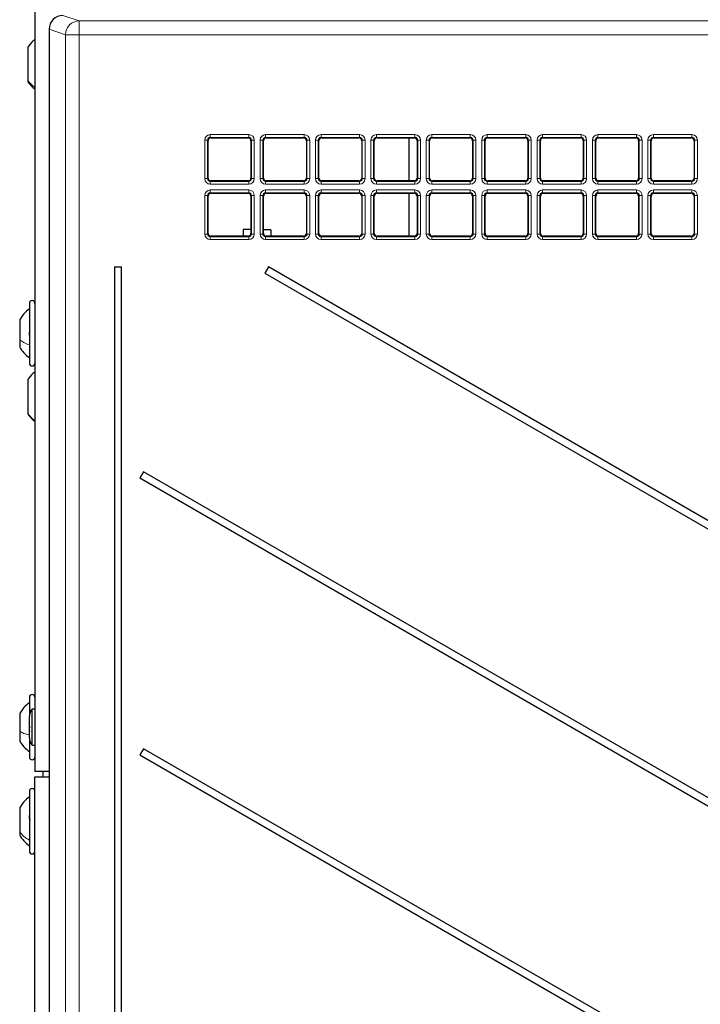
# Paper-space layout 'Blatt3' of a CAD drawing. Header units: millimetres. Extents: x 5 to 418, y 2 to 292.
# Tile 38 of 83: x 81 to 101, y 179 to 209. Entities that reach past the tile are written whole.
import ezdxf

# ---------------------------------------------------------------- set-up
doc = ezdxf.new("R2010")
doc.units = ezdxf.units.MM

psp = doc.layouts.new('Blatt3')

# ---------------------------------------------------------------- linework, layer by layer
at = {"color": 7, "linetype": 'Continuous', "lineweight": 25}
for p, q in [((81.1881, 234.7185), (81.1881, 186.3851)), ((81.6153, 208.7153), (81.6153, 122.8883)), ((81.6153, 208.7153), (81.6153, 208.7153)), ((80.9714, 208.1734), (80.9714, 207.184)), ((80.9714, 207.184), (80.9714, 207.1469)), ((86.3991, 204.2402), (86.3991, 205.3634)), ((86.4823, 205.4466), (87.6055, 205.4466)), ((87.6887, 205.3634), (87.6887, 204.2402)), ((88.0657, 204.2402), (88.0657, 205.3634)), ((88.149, 205.4466), (89.2722, 205.4466)), ((89.3554, 205.3634), (89.3554, 204.2402)), ((89.7324, 204.2402), (89.7324, 205.3634)), ((89.8156, 205.4466), (90.9389, 205.4466)), ((91.0221, 205.3634), (91.0221, 204.2402)), ((91.3991, 204.2402), (91.3991, 205.3634)), ((91.4823, 205.4466), (92.6055, 205.4466)), ((92.4381, 205.4466), (92.4381, 204.157)), ((92.6887, 205.3634), (92.6887, 204.2402)), ((93.0657, 204.2402), (93.0657, 205.3634)), ((93.149, 205.4466), (94.2722, 205.4466)), ((94.3554, 205.3634), (94.3554, 204.2402)), ((94.7324, 204.2402), (94.7324, 205.3634)), ((94.8156, 205.4466), (95.9389, 205.4466)), ((96.0221, 205.3634), (96.0221, 204.2402)), ((96.3991, 204.2402), (96.3991, 205.3634)), ((96.4823, 205.4466), (97.6055, 205.4466)), ((97.6887, 205.3634), (97.6887, 204.2402)), ((98.0657, 204.2402), (98.0657, 205.3634)), ((98.149, 205.4466), (99.2722, 205.4466)), ((99.3554, 205.3634), (99.3554, 204.2402)), ((99.7324, 204.2402), (99.7324, 205.3634)), ((99.8156, 205.4466), (100.9389, 205.4466)), ((101.0221, 205.3634), (101.0221, 204.2402)), ((87.6055, 204.157), (86.4823, 204.157)), ((89.2722, 204.157), (88.149, 204.157)), ((90.9389, 204.157), (89.8156, 204.157)), ((92.6055, 204.157), (91.4823, 204.157)), ((94.2722, 204.157), (93.149, 204.157)), ((95.9389, 204.157), (94.8156, 204.157)), ((97.6055, 204.157), (96.4823, 204.157)), ((99.2722, 204.157), (98.149, 204.157)), ((100.9389, 204.157), (99.8156, 204.157)), ((86.3991, 202.5735), (86.3991, 203.6968)), ((86.4823, 203.78), (87.6055, 203.78)), ((87.6887, 203.6968), (87.6887, 202.5735)), ((88.0657, 202.5735), (88.0657, 203.6968)), ((88.149, 203.78), (89.2722, 203.78)), ((89.3554, 203.6968), (89.3554, 202.5735)), ((89.7324, 202.5735), (89.7324, 203.6968)), ((89.8156, 203.78), (90.9389, 203.78)), ((91.0221, 203.6968), (91.0221, 202.5735)), ((91.3991, 202.5735), (91.3991, 203.6968)), ((91.4823, 203.78), (92.6055, 203.78)), ((92.4381, 203.78), (92.4381, 202.4903)), ((92.6887, 203.6968), (92.6887, 202.5735)), ((93.0657, 202.5735), (93.0657, 203.6968)), ((93.149, 203.78), (94.2722, 203.78)), ((94.3554, 203.6968), (94.3554, 202.5735)), ((94.7324, 202.5735), (94.7324, 203.6968)), ((94.8156, 203.78), (95.9389, 203.78)), ((96.0221, 203.6968), (96.0221, 202.5735)), ((96.3991, 202.5735), (96.3991, 203.6968)), ((96.4823, 203.78), (97.6055, 203.78)), ((97.6887, 203.6968), (97.6887, 202.5735)), ((98.0657, 202.5735), (98.0657, 203.6968)), ((98.149, 203.78), (99.2722, 203.78)), ((99.3554, 203.6968), (99.3554, 202.5735)), ((99.7324, 202.5735), (99.7324, 203.6968)), ((99.8156, 203.78), (100.9389, 203.78)), ((101.0221, 203.6968), (101.0221, 202.5735)), ((87.4528, 202.6898), (87.4506, 202.4903)), ((87.6887, 202.6871), (87.4528, 202.6898)), ((88.2861, 202.6803), (88.0657, 202.6828)), ((88.2861, 202.6803), (88.2839, 202.4903)), ((87.6055, 202.4903), (86.4823, 202.4903)), ((89.2722, 202.4903), (88.149, 202.4903)), ((90.9389, 202.4903), (89.8156, 202.4903)), ((92.6055, 202.4903), (91.4823, 202.4903)), ((94.2722, 202.4903), (93.149, 202.4903)), ((95.9389, 202.4903), (94.8156, 202.4903)), ((97.6055, 202.4903), (96.4823, 202.4903)), ((99.2722, 202.4903), (98.149, 202.4903)), ((100.9389, 202.4903), (99.8156, 202.4903)), ((83.5778, 201.5685), (83.5778, 138.9018)), ((83.5778, 201.5685), (83.7983, 201.5685)), ((83.7983, 138.9018), (83.7983, 201.5685)), ((88.2123, 201.5685), (88.104, 201.3808)), ((120.6612, 182.8341), (88.2123, 201.5685)), ((88.104, 201.3808), (120.5528, 182.6465)), ((81.0214, 200.4685), (81.0214, 199.1393)), ((80.7297, 199.981), (80.7297, 199.3718)), ((80.7297, 199.3718), (80.7297, 199.156)), ((81.0214, 199.1393), (81.0214, 198.6685)), ((80.9714, 198.1734), (80.9714, 197.1634)), ((80.9714, 197.1634), (80.9714, 197.1468)), ((84.4566, 195.4037), (84.3483, 195.2161)), ((115.2253, 177.6394), (84.4566, 195.4037)), ((84.3483, 195.2161), (115.117, 177.4518)), ((81.0214, 188.6185), (81.0214, 188.0425)), ((80.7297, 188.131), (80.7297, 187.5877)), ((81.1881, 188.2626), (81.1047, 188.2626)), ((81.1047, 187.7556), (81.1047, 188.2626)), ((81.0214, 187.7406), (81.0214, 188.0422)), ((80.7297, 187.5877), (80.7297, 187.306)), ((81.0214, 187.3948), (81.0214, 187.7406)), ((81.1047, 187.1743), (81.1047, 187.7556)), ((81.0214, 187.3948), (81.0214, 186.8185)), ((81.1047, 187.1743), (81.1881, 187.1743)), ((84.4566, 187.0704), (84.3483, 186.8828)), ((106.8612, 174.1351), (84.4566, 187.0704)), ((84.3483, 186.8828), (106.7528, 173.9475)), ((81.6153, 186.3851), (81.1881, 186.3851)), ((81.4381, 186.2185), (81.4381, 186.3851)), ((81.1881, 186.2185), (81.6153, 186.2185)), ((81.1881, 138.7185), (81.1881, 186.2185)), ((81.0214, 185.7851), (81.0214, 184.1869)), ((80.7297, 185.2976), (80.7297, 184.5651)), ((80.7297, 184.5651), (80.7297, 184.4726)), ((81.0214, 184.1869), (81.0214, 183.9851))]:
    psp.add_line(p, q, dxfattribs=at)
at = {"color": 7, "linetype": 'Continuous', "lineweight": 18}
for p, q in [((82.0321, 209.1316), (82.5242, 208.9677)), ((82.5242, 208.5511), (82.5242, 208.9677)), ((82.5242, 208.9677), (122.8244, 208.9677)), ((82.1081, 208.5511), (81.6153, 208.7153)), ((81.6153, 208.7153), (81.6153, 122.8883)), ((82.5242, 208.5511), (82.1081, 208.5511)), ((82.1081, 137.988), (82.1081, 208.5511)), ((122.8244, 208.5511), (82.5242, 208.5511)), ((82.5242, 208.5511), (82.5242, 137.988)), ((86.2982, 204.2225), (86.2982, 205.3811)), ((86.2982, 205.3811), (86.3814, 205.3811)), ((86.3814, 205.3811), (86.3814, 204.2225)), ((86.3991, 205.3634), (86.3814, 205.3811)), ((86.4646, 205.5476), (87.6232, 205.5476)), ((86.4646, 205.5476), (86.4646, 205.4643)), ((87.6232, 205.4643), (86.4646, 205.4643)), ((86.4646, 205.4643), (86.4823, 205.4466)), ((87.6055, 205.4466), (87.6232, 205.4643)), ((87.6232, 205.5476), (87.6232, 205.4643)), ((87.7064, 205.3811), (87.6887, 205.3634)), ((87.7064, 204.2225), (87.7064, 205.3811)), ((87.7064, 205.3811), (87.7897, 205.3811)), ((87.7897, 205.3811), (87.7897, 204.2225)), ((87.9648, 204.2225), (87.9648, 205.3811)), ((87.9648, 205.3811), (88.048, 205.3811)), ((88.048, 205.3811), (88.048, 204.2225)), ((88.0657, 205.3634), (88.048, 205.3811)), ((88.1313, 205.5476), (89.2899, 205.5476)), ((88.1313, 205.5476), (88.1313, 205.4643)), ((89.2899, 205.4643), (88.1313, 205.4643)), ((88.1313, 205.4643), (88.149, 205.4466)), ((89.2722, 205.4466), (89.2899, 205.4643)), ((89.2899, 205.5476), (89.2899, 205.4643)), ((89.3731, 205.3811), (89.3554, 205.3634)), ((89.3731, 205.3811), (89.4563, 205.3811)), ((89.3731, 204.2225), (89.3731, 205.3811)), ((89.4563, 205.3811), (89.4563, 204.2225)), ((89.6315, 204.2225), (89.6315, 205.3811)), ((89.6315, 205.3811), (89.7147, 205.3811)), ((89.7147, 205.3811), (89.7147, 204.2225)), ((89.7324, 205.3634), (89.7147, 205.3811)), ((89.7979, 205.5476), (90.9565, 205.5476)), ((89.7979, 205.5476), (89.7979, 205.4643)), ((90.9565, 205.4643), (89.7979, 205.4643)), ((89.7979, 205.4643), (89.8156, 205.4466)), ((90.9389, 205.4466), (90.9565, 205.4643)), ((90.9565, 205.5476), (90.9565, 205.4643)), ((91.0398, 205.3811), (91.0221, 205.3634)), ((91.0398, 205.3811), (91.123, 205.3811)), ((91.0398, 204.2225), (91.0398, 205.3811)), ((91.123, 205.3811), (91.123, 204.2225)), ((91.2982, 204.2225), (91.2982, 205.3811)), ((91.2982, 205.3811), (91.3814, 205.3811)), ((91.3814, 205.3811), (91.3814, 204.2225)), ((91.3991, 205.3634), (91.3814, 205.3811)), ((91.4646, 205.5476), (92.6232, 205.5476)), ((91.4646, 205.5476), (91.4646, 205.4643)), ((92.6232, 205.4643), (91.4646, 205.4643)), ((91.4646, 205.4643), (91.4823, 205.4466)), ((92.6055, 205.4466), (92.6232, 205.4643)), ((92.6232, 205.5476), (92.6232, 205.4643)), ((92.7064, 205.3811), (92.6887, 205.3634)), ((92.7064, 205.3811), (92.7897, 205.3811)), ((92.7064, 204.2225), (92.7064, 205.3811)), ((92.7897, 205.3811), (92.7897, 204.2225)), ((92.9648, 204.2225), (92.9648, 205.3811)), ((92.9648, 205.3811), (93.048, 205.3811)), ((93.048, 205.3811), (93.048, 204.2225)), ((93.0657, 205.3634), (93.048, 205.3811)), ((93.1313, 205.5476), (94.2899, 205.5476)), ((93.1313, 205.5476), (93.1313, 205.4643)), ((94.2899, 205.4643), (93.1313, 205.4643)), ((93.1313, 205.4643), (93.149, 205.4466)), ((94.2722, 205.4466), (94.2899, 205.4643)), ((94.2899, 205.5476), (94.2899, 205.4643)), ((94.3731, 205.3811), (94.3554, 205.3634)), ((94.3731, 204.2225), (94.3731, 205.3811)), ((94.3731, 205.3811), (94.4563, 205.3811)), ((94.4563, 205.3811), (94.4563, 204.2225)), ((94.6315, 204.2225), (94.6315, 205.3811)), ((94.6315, 205.3811), (94.7147, 205.3811)), ((94.7147, 205.3811), (94.7147, 204.2225)), ((94.7324, 205.3634), (94.7147, 205.3811)), ((94.7979, 205.5476), (95.9565, 205.5476)), ((94.7979, 205.5476), (94.7979, 205.4643)), ((95.9565, 205.4643), (94.7979, 205.4643)), ((94.7979, 205.4643), (94.8156, 205.4466)), ((95.9389, 205.4466), (95.9565, 205.4643)), ((95.9565, 205.5476), (95.9565, 205.4643)), ((96.0398, 205.3811), (96.0221, 205.3634)), ((96.0398, 204.2225), (96.0398, 205.3811)), ((96.0398, 205.3811), (96.123, 205.3811)), ((96.123, 205.3811), (96.123, 204.2225)), ((96.2982, 204.2225), (96.2982, 205.3811)), ((96.2982, 205.3811), (96.3814, 205.3811)), ((96.3814, 205.3811), (96.3814, 204.2225)), ((96.3991, 205.3634), (96.3814, 205.3811)), ((96.4646, 205.5476), (97.6232, 205.5476)), ((96.4646, 205.5476), (96.4646, 205.4643)), ((97.6232, 205.4643), (96.4646, 205.4643)), ((96.4646, 205.4643), (96.4823, 205.4466)), ((97.6055, 205.4466), (97.6232, 205.4643)), ((97.6232, 205.5476), (97.6232, 205.4643)), ((97.7064, 205.3811), (97.6887, 205.3634)), ((97.7064, 205.3811), (97.7897, 205.3811)), ((97.7064, 204.2225), (97.7064, 205.3811)), ((97.7897, 205.3811), (97.7897, 204.2225)), ((97.9648, 204.2225), (97.9648, 205.3811)), ((97.9648, 205.3811), (98.048, 205.3811)), ((98.048, 205.3811), (98.048, 204.2225)), ((98.0657, 205.3634), (98.048, 205.3811)), ((98.1313, 205.5476), (99.2899, 205.5476)), ((98.1313, 205.5476), (98.1313, 205.4643)), ((99.2899, 205.4643), (98.1313, 205.4643)), ((98.1313, 205.4643), (98.149, 205.4466)), ((99.2722, 205.4466), (99.2899, 205.4643)), ((99.2899, 205.5476), (99.2899, 205.4643)), ((99.3731, 205.3811), (99.3554, 205.3634)), ((99.3731, 204.2225), (99.3731, 205.3811)), ((99.3731, 205.3811), (99.4563, 205.3811)), ((99.4563, 205.3811), (99.4563, 204.2225)), ((99.6315, 204.2225), (99.6315, 205.3811)), ((99.6315, 205.3811), (99.7147, 205.3811)), ((99.7147, 205.3811), (99.7147, 204.2225)), ((99.7324, 205.3634), (99.7147, 205.3811)), ((99.7979, 205.5476), (100.9565, 205.5476)), ((99.7979, 205.5476), (99.7979, 205.4643)), ((100.9565, 205.4643), (99.7979, 205.4643)), ((99.7979, 205.4643), (99.8156, 205.4466)), ((100.9389, 205.4466), (100.9565, 205.4643)), ((100.9565, 205.5476), (100.9565, 205.4643)), ((101.0398, 205.3811), (101.0221, 205.3634)), ((101.0398, 204.2225), (101.0398, 205.3811)), ((101.0398, 205.3811), (101.123, 205.3811)), ((101.123, 205.3811), (101.123, 204.2225)), ((86.2982, 204.2225), (86.3814, 204.2225)), ((86.3814, 204.2225), (86.3991, 204.2402)), ((86.4823, 204.157), (86.4646, 204.1393)), ((86.4646, 204.1393), (87.6232, 204.1393)), ((86.4646, 204.1393), (86.4646, 204.0561)), ((87.6232, 204.1393), (87.6055, 204.157)), ((87.6232, 204.1393), (87.6232, 204.0561)), ((87.6887, 204.2402), (87.7064, 204.2225)), ((87.7064, 204.2225), (87.7897, 204.2225)), ((87.9648, 204.2225), (88.048, 204.2225)), ((88.048, 204.2225), (88.0657, 204.2402)), ((88.149, 204.157), (88.1313, 204.1393)), ((88.1313, 204.1393), (88.1313, 204.0561)), ((88.1313, 204.1393), (89.2899, 204.1393)), ((89.2899, 204.1393), (89.2722, 204.157)), ((89.2899, 204.1393), (89.2899, 204.0561)), ((89.3554, 204.2402), (89.3731, 204.2225)), ((89.3731, 204.2225), (89.4563, 204.2225)), ((89.6315, 204.2225), (89.7147, 204.2225)), ((89.7147, 204.2225), (89.7324, 204.2402)), ((89.8156, 204.157), (89.7979, 204.1393)), ((89.7979, 204.1393), (90.9565, 204.1393)), ((89.7979, 204.1393), (89.7979, 204.0561)), ((90.9565, 204.1393), (90.9389, 204.157)), ((90.9565, 204.1393), (90.9565, 204.0561)), ((91.0221, 204.2402), (91.0398, 204.2225)), ((91.0398, 204.2225), (91.123, 204.2225)), ((91.2982, 204.2225), (91.3814, 204.2225)), ((91.3814, 204.2225), (91.3991, 204.2402)), ((91.4823, 204.157), (91.4646, 204.1393)), ((91.4646, 204.1393), (91.4646, 204.0561)), ((91.4646, 204.1393), (92.6232, 204.1393)), ((92.6232, 204.1393), (92.6055, 204.157)), ((92.6232, 204.1393), (92.6232, 204.0561)), ((92.6887, 204.2402), (92.7064, 204.2225)), ((92.7064, 204.2225), (92.7897, 204.2225)), ((92.9648, 204.2225), (93.048, 204.2225)), ((93.048, 204.2225), (93.0657, 204.2402)), ((93.149, 204.157), (93.1313, 204.1393)), ((93.1313, 204.1393), (94.2899, 204.1393)), ((93.1313, 204.1393), (93.1313, 204.0561)), ((94.2899, 204.1393), (94.2722, 204.157)), ((94.2899, 204.1393), (94.2899, 204.0561)), ((94.3554, 204.2402), (94.3731, 204.2225)), ((94.3731, 204.2225), (94.4563, 204.2225)), ((94.6315, 204.2225), (94.7147, 204.2225)), ((94.7147, 204.2225), (94.7324, 204.2402)), ((94.8156, 204.157), (94.7979, 204.1393)), ((94.7979, 204.1393), (94.7979, 204.0561)), ((94.7979, 204.1393), (95.9565, 204.1393)), ((95.9565, 204.1393), (95.9389, 204.157)), ((95.9565, 204.1393), (95.9565, 204.0561)), ((96.0221, 204.2402), (96.0398, 204.2225)), ((96.0398, 204.2225), (96.123, 204.2225)), ((96.2982, 204.2225), (96.3814, 204.2225)), ((96.3814, 204.2225), (96.3991, 204.2402)), ((96.4823, 204.157), (96.4646, 204.1393)), ((96.4646, 204.1393), (97.6232, 204.1393)), ((96.4646, 204.1393), (96.4646, 204.0561)), ((97.6232, 204.1393), (97.6055, 204.157)), ((97.6232, 204.1393), (97.6232, 204.0561)), ((97.6887, 204.2402), (97.7064, 204.2225)), ((97.7064, 204.2225), (97.7897, 204.2225)), ((97.9648, 204.2225), (98.048, 204.2225)), ((98.048, 204.2225), (98.0657, 204.2402)), ((98.149, 204.157), (98.1313, 204.1393)), ((98.1313, 204.1393), (98.1313, 204.0561)), ((98.1313, 204.1393), (99.2899, 204.1393)), ((99.2899, 204.1393), (99.2722, 204.157)), ((99.2899, 204.1393), (99.2899, 204.0561)), ((99.3554, 204.2402), (99.3731, 204.2225)), ((99.3731, 204.2225), (99.4563, 204.2225)), ((99.6315, 204.2225), (99.7147, 204.2225)), ((99.7147, 204.2225), (99.7324, 204.2402)), ((99.8156, 204.157), (99.7979, 204.1393)), ((99.7979, 204.1393), (99.7979, 204.0561)), ((99.7979, 204.1393), (100.9565, 204.1393)), ((100.9565, 204.1393), (100.9389, 204.157)), ((100.9565, 204.1393), (100.9565, 204.0561)), ((101.0221, 204.2402), (101.0398, 204.2225)), ((101.0398, 204.2225), (101.123, 204.2225)), ((87.6232, 204.0561), (86.4646, 204.0561)), ((86.4646, 203.8809), (87.6232, 203.8809)), ((86.4646, 203.7977), (86.4646, 203.8809)), ((87.6232, 203.7977), (87.6232, 203.8809)), ((89.2899, 204.0561), (88.1313, 204.0561)), ((88.1313, 203.8809), (89.2899, 203.8809)), ((88.1313, 203.8809), (88.1313, 203.7977)), ((89.2899, 203.8809), (89.2899, 203.7977)), ((90.9565, 204.0561), (89.7979, 204.0561)), ((89.7979, 203.8809), (90.9565, 203.8809)), ((89.7979, 203.8809), (89.7979, 203.7977)), ((90.9565, 203.8809), (90.9565, 203.7977)), ((92.6232, 204.0561), (91.4646, 204.0561)), ((91.4646, 203.8809), (92.6232, 203.8809)), ((91.4646, 203.8809), (91.4646, 203.7977)), ((92.6232, 203.8809), (92.6232, 203.7977)), ((94.2899, 204.0561), (93.1313, 204.0561)), ((93.1313, 203.8809), (94.2899, 203.8809)), ((93.1313, 203.8809), (93.1313, 203.7977)), ((94.2899, 203.8809), (94.2899, 203.7977)), ((95.9565, 204.0561), (94.7979, 204.0561)), ((94.7979, 203.8809), (95.9565, 203.8809)), ((94.7979, 203.8809), (94.7979, 203.7977)), ((95.9565, 203.8809), (95.9565, 203.7977)), ((97.6232, 204.0561), (96.4646, 204.0561)), ((96.4646, 203.8809), (97.6232, 203.8809)), ((96.4646, 203.8809), (96.4646, 203.7977)), ((97.6232, 203.8809), (97.6232, 203.7977)), ((99.2899, 204.0561), (98.1313, 204.0561)), ((98.1313, 203.8809), (99.2899, 203.8809)), ((98.1313, 203.8809), (98.1313, 203.7977)), ((99.2899, 203.8809), (99.2899, 203.7977)), ((100.9565, 204.0561), (99.7979, 204.0561)), ((99.7979, 203.8809), (100.9565, 203.8809)), ((99.7979, 203.8809), (99.7979, 203.7977)), ((100.9565, 203.8809), (100.9565, 203.7977)), ((86.2982, 202.5558), (86.2982, 203.7144)), ((86.2982, 203.7144), (86.3814, 203.7144)), ((86.3814, 203.7144), (86.3814, 202.5558)), ((86.3991, 203.6968), (86.3814, 203.7144)), ((87.6232, 203.7977), (86.4646, 203.7977)), ((86.4646, 203.7977), (86.4823, 203.78)), ((87.6055, 203.78), (87.6232, 203.7977)), ((87.7064, 203.7144), (87.6887, 203.6968)), ((87.7064, 203.7144), (87.7897, 203.7144)), ((87.7064, 202.5558), (87.7064, 203.7144)), ((87.7897, 203.7144), (87.7897, 202.5558)), ((87.9648, 202.5558), (87.9648, 203.7144)), ((87.9648, 203.7144), (88.048, 203.7144)), ((88.048, 203.7144), (88.048, 202.5558)), ((88.0657, 203.6968), (88.048, 203.7144)), ((89.2899, 203.7977), (88.1313, 203.7977)), ((88.1313, 203.7977), (88.149, 203.78)), ((89.2722, 203.78), (89.2899, 203.7977)), ((89.3731, 203.7144), (89.3554, 203.6968)), ((89.3731, 203.7144), (89.4563, 203.7144)), ((89.3731, 202.5558), (89.3731, 203.7144)), ((89.4563, 203.7144), (89.4563, 202.5558)), ((89.6315, 202.5558), (89.6315, 203.7144)), ((89.6315, 203.7144), (89.7147, 203.7144)), ((89.7147, 203.7144), (89.7147, 202.5558)), ((89.7324, 203.6968), (89.7147, 203.7144)), ((90.9565, 203.7977), (89.7979, 203.7977)), ((89.7979, 203.7977), (89.8156, 203.78)), ((90.9389, 203.78), (90.9565, 203.7977)), ((91.0398, 203.7144), (91.0221, 203.6968)), ((91.0398, 202.5558), (91.0398, 203.7144)), ((91.0398, 203.7144), (91.123, 203.7144)), ((91.123, 203.7144), (91.123, 202.5558)), ((91.2982, 202.5558), (91.2982, 203.7144)), ((91.2982, 203.7144), (91.3814, 203.7144)), ((91.3814, 203.7144), (91.3814, 202.5558)), ((91.3991, 203.6968), (91.3814, 203.7144)), ((92.6232, 203.7977), (91.4646, 203.7977)), ((91.4646, 203.7977), (91.4823, 203.78)), ((92.6055, 203.78), (92.6232, 203.7977)), ((92.7064, 203.7144), (92.6887, 203.6968)), ((92.7064, 202.5558), (92.7064, 203.7144)), ((92.7064, 203.7144), (92.7897, 203.7144)), ((92.7897, 203.7144), (92.7897, 202.5558)), ((92.9648, 202.5558), (92.9648, 203.7144)), ((92.9648, 203.7144), (93.048, 203.7144)), ((93.048, 203.7144), (93.048, 202.5558)), ((93.0657, 203.6968), (93.048, 203.7144)), ((94.2899, 203.7977), (93.1313, 203.7977)), ((93.1313, 203.7977), (93.149, 203.78)), ((94.2722, 203.78), (94.2899, 203.7977)), ((94.3731, 203.7144), (94.3554, 203.6968)), ((94.3731, 203.7144), (94.4563, 203.7144)), ((94.3731, 202.5558), (94.3731, 203.7144)), ((94.4563, 203.7144), (94.4563, 202.5558)), ((94.6315, 202.5558), (94.6315, 203.7144)), ((94.6315, 203.7144), (94.7147, 203.7144)), ((94.7147, 203.7144), (94.7147, 202.5558)), ((94.7324, 203.6968), (94.7147, 203.7144)), ((95.9565, 203.7977), (94.7979, 203.7977)), ((94.7979, 203.7977), (94.8156, 203.78)), ((95.9389, 203.78), (95.9565, 203.7977)), ((96.0398, 203.7144), (96.0221, 203.6968)), ((96.0398, 202.5558), (96.0398, 203.7144)), ((96.0398, 203.7144), (96.123, 203.7144)), ((96.123, 203.7144), (96.123, 202.5558)), ((96.2982, 202.5558), (96.2982, 203.7144)), ((96.2982, 203.7144), (96.3814, 203.7144)), ((96.3814, 203.7144), (96.3814, 202.5558)), ((96.3991, 203.6968), (96.3814, 203.7144)), ((97.6232, 203.7977), (96.4646, 203.7977)), ((96.4646, 203.7977), (96.4823, 203.78)), ((97.6055, 203.78), (97.6232, 203.7977)), ((97.7064, 203.7144), (97.6887, 203.6968)), ((97.7064, 203.7144), (97.7897, 203.7144)), ((97.7064, 202.5558), (97.7064, 203.7144)), ((97.7897, 203.7144), (97.7897, 202.5558)), ((97.9648, 202.5558), (97.9648, 203.7144)), ((97.9648, 203.7144), (98.048, 203.7144)), ((98.048, 203.7144), (98.048, 202.5558)), ((98.0657, 203.6968), (98.048, 203.7144)), ((99.2899, 203.7977), (98.1313, 203.7977)), ((98.1313, 203.7977), (98.149, 203.78)), ((99.2722, 203.78), (99.2899, 203.7977)), ((99.3731, 203.7144), (99.3554, 203.6968)), ((99.3731, 203.7144), (99.4563, 203.7144)), ((99.3731, 202.5558), (99.3731, 203.7144)), ((99.4563, 203.7144), (99.4563, 202.5558)), ((99.6315, 202.5558), (99.6315, 203.7144)), ((99.6315, 203.7144), (99.7147, 203.7144)), ((99.7147, 203.7144), (99.7147, 202.5558)), ((99.7324, 203.6968), (99.7147, 203.7144)), ((100.9565, 203.7977), (99.7979, 203.7977)), ((99.7979, 203.7977), (99.8156, 203.78)), ((100.9389, 203.78), (100.9565, 203.7977)), ((101.0398, 203.7144), (101.0221, 203.6968)), ((101.0398, 202.5558), (101.0398, 203.7144)), ((101.0398, 203.7144), (101.123, 203.7144)), ((101.123, 203.7144), (101.123, 202.5558)), ((86.2982, 202.5558), (86.3814, 202.5558)), ((86.3814, 202.5558), (86.3991, 202.5735)), ((86.4823, 202.4903), (86.4646, 202.4726)), ((86.4646, 202.3894), (86.4646, 202.4726)), ((86.4646, 202.4726), (87.6232, 202.4726)), ((87.6232, 202.3894), (86.4646, 202.3894)), ((87.6232, 202.4726), (87.6055, 202.4903)), ((87.6232, 202.3894), (87.6232, 202.4726)), ((87.6887, 202.5735), (87.7064, 202.5558)), ((87.7064, 202.5558), (87.7897, 202.5558)), ((87.9648, 202.5558), (88.048, 202.5558)), ((88.048, 202.5558), (88.0657, 202.5735)), ((88.149, 202.4903), (88.1313, 202.4726)), ((88.1313, 202.4726), (89.2899, 202.4726)), ((88.1313, 202.4726), (88.1313, 202.3894)), ((89.2899, 202.3894), (88.1313, 202.3894)), ((89.2899, 202.4726), (89.2722, 202.4903)), ((89.2899, 202.4726), (89.2899, 202.3894)), ((89.3554, 202.5735), (89.3731, 202.5558)), ((89.3731, 202.5558), (89.4563, 202.5558)), ((89.6315, 202.5558), (89.7147, 202.5558)), ((89.7147, 202.5558), (89.7324, 202.5735)), ((89.8156, 202.4903), (89.7979, 202.4726)), ((89.7979, 202.4726), (89.7979, 202.3894)), ((89.7979, 202.4726), (90.9565, 202.4726)), ((90.9565, 202.3894), (89.7979, 202.3894)), ((90.9565, 202.4726), (90.9389, 202.4903)), ((90.9565, 202.4726), (90.9565, 202.3894)), ((91.0221, 202.5735), (91.0398, 202.5558)), ((91.0398, 202.5558), (91.123, 202.5558)), ((91.2982, 202.5558), (91.3814, 202.5558)), ((91.3814, 202.5558), (91.3991, 202.5735)), ((91.4823, 202.4903), (91.4646, 202.4726)), ((91.4646, 202.4726), (92.6232, 202.4726)), ((91.4646, 202.4726), (91.4646, 202.3894)), ((92.6232, 202.3894), (91.4646, 202.3894)), ((92.6232, 202.4726), (92.6055, 202.4903)), ((92.6232, 202.4726), (92.6232, 202.3894)), ((92.6887, 202.5735), (92.7064, 202.5558)), ((92.7064, 202.5558), (92.7897, 202.5558)), ((92.9648, 202.5558), (93.048, 202.5558)), ((93.048, 202.5558), (93.0657, 202.5735)), ((93.149, 202.4903), (93.1313, 202.4726)), ((93.1313, 202.4726), (94.2899, 202.4726)), ((93.1313, 202.4726), (93.1313, 202.3894)), ((94.2899, 202.3894), (93.1313, 202.3894)), ((94.2899, 202.4726), (94.2722, 202.4903)), ((94.2899, 202.4726), (94.2899, 202.3894)), ((94.3554, 202.5735), (94.3731, 202.5558)), ((94.3731, 202.5558), (94.4563, 202.5558)), ((94.6315, 202.5558), (94.7147, 202.5558)), ((94.7147, 202.5558), (94.7324, 202.5735)), ((94.8156, 202.4903), (94.7979, 202.4726)), ((94.7979, 202.4726), (94.7979, 202.3894)), ((94.7979, 202.4726), (95.9565, 202.4726)), ((95.9565, 202.3894), (94.7979, 202.3894)), ((95.9565, 202.4726), (95.9389, 202.4903)), ((95.9565, 202.4726), (95.9565, 202.3894)), ((96.0221, 202.5735), (96.0398, 202.5558)), ((96.0398, 202.5558), (96.123, 202.5558)), ((96.2982, 202.5558), (96.3814, 202.5558)), ((96.3814, 202.5558), (96.3991, 202.5735)), ((96.4823, 202.4903), (96.4646, 202.4726)), ((96.4646, 202.4726), (96.4646, 202.3894)), ((96.4646, 202.4726), (97.6232, 202.4726)), ((97.6232, 202.3894), (96.4646, 202.3894)), ((97.6232, 202.4726), (97.6055, 202.4903)), ((97.6232, 202.4726), (97.6232, 202.3894)), ((97.6887, 202.5735), (97.7064, 202.5558)), ((97.7064, 202.5558), (97.7897, 202.5558)), ((97.9648, 202.5558), (98.048, 202.5558)), ((98.048, 202.5558), (98.0657, 202.5735)), ((98.149, 202.4903), (98.1313, 202.4726)), ((98.1313, 202.4726), (98.1313, 202.3894)), ((98.1313, 202.4726), (99.2899, 202.4726)), ((99.2899, 202.3894), (98.1313, 202.3894)), ((99.2899, 202.4726), (99.2722, 202.4903)), ((99.2899, 202.4726), (99.2899, 202.3894)), ((99.3554, 202.5735), (99.3731, 202.5558)), ((99.3731, 202.5558), (99.4563, 202.5558)), ((99.6315, 202.5558), (99.7147, 202.5558)), ((99.7147, 202.5558), (99.7324, 202.5735)), ((99.8156, 202.4903), (99.7979, 202.4726)), ((99.7979, 202.4726), (99.7979, 202.3894)), ((99.7979, 202.4726), (100.9565, 202.4726)), ((100.9565, 202.3894), (99.7979, 202.3894)), ((100.9565, 202.4726), (100.9389, 202.4903)), ((100.9565, 202.4726), (100.9565, 202.3894)), ((101.0221, 202.5735), (101.0398, 202.5558)), ((101.0398, 202.5558), (101.123, 202.5558))]:
    psp.add_line(p, q, dxfattribs=at)
psp.add_arc((82.5249, 208.5509), 0.4168, 90.09622, 179.97363, dxfattribs=at)
at = {"color": 7, "linetype": 'Continuous', "lineweight": 25}
for centre, radius, start, end in [((81.1047, 200.4685), 0.0833, 360, 180), ((81.5663, 199.6235), 0.9583, 209.1989, 235.34848), ((81.1047, 198.6685), 0.0833, 180, 0), ((81.1047, 188.6185), 0.0833, 360, 180), ((81.3547, 188.0422), 0.3333, 138.59038, 180), ((81.5663, 187.7735), 0.9583, 209.1989, 235.34848), ((81.3547, 187.3948), 0.3333, 180, 221.40962), ((81.1047, 186.8185), 0.0833, 180, 0), ((81.1047, 185.7851), 0.0833, 360, 180), ((81.5663, 184.9402), 0.9583, 209.1989, 235.34848), ((81.1047, 183.9851), 0.0833, 180, 0)]:
    psp.add_arc(centre, radius, start, end, dxfattribs=at)
for centre, major_axis, ratio, start_param, end_param in [((82.0325, 208.7149), (0.3958, -0.1318), 0.9987209, 1.8927601, 3.462643), ((86.4825, 205.3632), (0.0591, -0.0591), 0.9972647, 2.357564, 3.9256213), ((87.6053, 205.3632), (-0.0591, -0.0591), 0.9972647, 2.357564, 3.9256213), ((88.1492, 205.3632), (0.0591, -0.0591), 0.9972647, 2.357564, 3.9256213), ((89.272, 205.3632), (-0.0591, -0.0591), 0.9972647, 2.357564, 3.9256213), ((89.8159, 205.3632), (0.0591, -0.0591), 0.9972647, 2.357564, 3.9256213), ((90.9386, 205.3632), (-0.0591, -0.0591), 0.9972647, 2.357564, 3.9256213), ((91.4825, 205.3632), (0.0591, -0.0591), 0.9972647, 2.357564, 3.9256213), ((92.6053, 205.3632), (-0.0591, -0.0591), 0.9972647, 2.357564, 3.9256213), ((93.1492, 205.3632), (0.0591, -0.0591), 0.9972647, 2.357564, 3.9256213), ((94.272, 205.3632), (-0.0591, -0.0591), 0.9972647, 2.357564, 3.9256213), ((94.8159, 205.3632), (0.0591, -0.0591), 0.9972647, 2.357564, 3.9256213), ((95.9386, 205.3632), (-0.0591, -0.0591), 0.9972647, 2.357564, 3.9256213), ((96.4825, 205.3632), (0.0591, -0.0591), 0.9972647, 2.357564, 3.9256213), ((97.6053, 205.3632), (-0.0591, -0.0591), 0.9972647, 2.357564, 3.9256213), ((98.1492, 205.3632), (0.0591, -0.0591), 0.9972647, 2.357564, 3.9256213), ((99.272, 205.3632), (-0.0591, -0.0591), 0.9972647, 2.357564, 3.9256213), ((99.8159, 205.3632), (0.0591, -0.0591), 0.9972647, 2.357564, 3.9256213), ((100.9386, 205.3632), (-0.0591, -0.0591), 0.9972647, 2.357564, 3.9256213), ((86.4825, 204.2404), (0.0591, 0.0591), 0.9972647, 2.357564, 3.9256213), ((87.6053, 204.2404), (-0.0591, 0.0591), 0.9972647, 2.357564, 3.9256213), ((88.1492, 204.2404), (0.0591, 0.0591), 0.9972647, 2.357564, 3.9256213), ((89.272, 204.2404), (-0.0591, 0.0591), 0.9972647, 2.357564, 3.9256213), ((89.8159, 204.2404), (0.0591, 0.0591), 0.9972647, 2.357564, 3.9256213), ((90.9386, 204.2404), (-0.0591, 0.0591), 0.9972647, 2.357564, 3.9256213), ((91.4825, 204.2404), (0.0591, 0.0591), 0.9972647, 2.357564, 3.9256213), ((92.6053, 204.2404), (-0.0591, 0.0591), 0.9972647, 2.357564, 3.9256213), ((93.1492, 204.2404), (0.0591, 0.0591), 0.9972647, 2.357564, 3.9256213), ((94.272, 204.2404), (-0.0591, 0.0591), 0.9972647, 2.357564, 3.9256213), ((94.8159, 204.2404), (0.0591, 0.0591), 0.9972647, 2.357564, 3.9256213), ((95.9386, 204.2404), (-0.0591, 0.0591), 0.9972647, 2.357564, 3.9256213), ((96.4825, 204.2404), (0.0591, 0.0591), 0.9972647, 2.357564, 3.9256213), ((97.6053, 204.2404), (-0.0591, 0.0591), 0.9972647, 2.357564, 3.9256213), ((98.1492, 204.2404), (0.0591, 0.0591), 0.9972647, 2.357564, 3.9256213), ((99.272, 204.2404), (-0.0591, 0.0591), 0.9972647, 2.357564, 3.9256213), ((99.8159, 204.2404), (0.0591, 0.0591), 0.9972647, 2.357564, 3.9256213), ((100.9386, 204.2404), (-0.0591, 0.0591), 0.9972647, 2.357564, 3.9256213), ((86.4825, 203.6965), (0.0591, -0.0591), 0.9972647, 2.357564, 3.9256213), ((87.6053, 203.6965), (-0.0591, -0.0591), 0.9972647, 2.357564, 3.9256213), ((88.1492, 203.6965), (0.0591, -0.0591), 0.9972647, 2.357564, 3.9256213), ((89.272, 203.6965), (-0.0591, -0.0591), 0.9972647, 2.357564, 3.9256213), ((89.8159, 203.6965), (0.0591, -0.0591), 0.9972647, 2.357564, 3.9256213), ((90.9386, 203.6965), (-0.0591, -0.0591), 0.9972647, 2.357564, 3.9256213), ((91.4825, 203.6965), (0.0591, -0.0591), 0.9972647, 2.357564, 3.9256213), ((92.6053, 203.6965), (-0.0591, -0.0591), 0.9972647, 2.357564, 3.9256213), ((93.1492, 203.6965), (0.0591, -0.0591), 0.9972647, 2.357564, 3.9256213), ((94.272, 203.6965), (-0.0591, -0.0591), 0.9972647, 2.357564, 3.9256213), ((94.8159, 203.6965), (0.0591, -0.0591), 0.9972647, 2.357564, 3.9256213), ((95.9386, 203.6965), (-0.0591, -0.0591), 0.9972647, 2.357564, 3.9256213), ((96.4825, 203.6965), (0.0591, -0.0591), 0.9972647, 2.357564, 3.9256213), ((97.6053, 203.6965), (-0.0591, -0.0591), 0.9972647, 2.357564, 3.9256213), ((98.1492, 203.6965), (0.0591, -0.0591), 0.9972647, 2.357564, 3.9256213), ((99.272, 203.6965), (-0.0591, -0.0591), 0.9972647, 2.357564, 3.9256213), ((99.8159, 203.6965), (0.0591, -0.0591), 0.9972647, 2.357564, 3.9256213), ((100.9386, 203.6965), (-0.0591, -0.0591), 0.9972647, 2.357564, 3.9256213), ((86.4825, 202.5738), (0.0591, 0.0591), 0.9972647, 2.357564, 3.9256213), ((87.6053, 202.5738), (-0.0591, 0.0591), 0.9972647, 2.357564, 3.9256213), ((88.1492, 202.5738), (0.0591, 0.0591), 0.9972647, 2.357564, 3.9256213), ((89.272, 202.5738), (-0.0591, 0.0591), 0.9972647, 2.357564, 3.9256213), ((89.8159, 202.5738), (0.0591, 0.0591), 0.9972647, 2.357564, 3.9256213), ((90.9386, 202.5738), (-0.0591, 0.0591), 0.9972647, 2.357564, 3.9256213), ((91.4825, 202.5738), (0.0591, 0.0591), 0.9972647, 2.357564, 3.9256213), ((92.6053, 202.5738), (-0.0591, 0.0591), 0.9972647, 2.357564, 3.9256213), ((93.1492, 202.5738), (0.0591, 0.0591), 0.9972647, 2.357564, 3.9256213), ((94.272, 202.5738), (-0.0591, 0.0591), 0.9972647, 2.357564, 3.9256213), ((94.8159, 202.5738), (0.0591, 0.0591), 0.9972647, 2.357564, 3.9256213), ((95.9386, 202.5738), (-0.0591, 0.0591), 0.9972647, 2.357564, 3.9256213), ((96.4825, 202.5738), (0.0591, 0.0591), 0.9972647, 2.357564, 3.9256213), ((97.6053, 202.5738), (-0.0591, 0.0591), 0.9972647, 2.357564, 3.9256213), ((98.1492, 202.5738), (0.0591, 0.0591), 0.9972647, 2.357564, 3.9256213), ((99.272, 202.5738), (-0.0591, 0.0591), 0.9972647, 2.357564, 3.9256213), ((99.8159, 202.5738), (0.0591, 0.0591), 0.9972647, 2.357564, 3.9256213), ((100.9386, 202.5738), (-0.0591, 0.0591), 0.9972647, 2.357564, 3.9256213)]:
    psp.add_ellipse(centre, major_axis=major_axis, ratio=ratio, start_param=start_param, end_param=end_param, dxfattribs=at)
at = {"color": 7, "linetype": 'Continuous', "lineweight": 18}
for centre, major_axis, ratio, start_param, end_param in [((86.4651, 205.3807), (0.1182, -0.1182), 0.9972647, 2.357564, 3.9256213), ((86.4651, 205.3807), (0.0594, -0.0594), 0.9918461, 2.357564, 3.9256213), ((87.6228, 205.3807), (-0.1182, -0.1182), 0.9972647, 2.357564, 3.9256213), ((87.6228, 205.3807), (0.0594, 0.0594), 0.9918461, 5.4991567, 7.0672139), ((88.1317, 205.3807), (0.1182, -0.1182), 0.9972647, 2.357564, 3.9256213), ((88.1317, 205.3807), (-0.0594, 0.0594), 0.9918461, 5.4991567, 7.0672139), ((89.2894, 205.3807), (-0.1182, -0.1182), 0.9972647, 2.357564, 3.9256213), ((89.2894, 205.3807), (0.0594, 0.0594), 0.9918461, 5.4991567, 7.0672139), ((89.7984, 205.3807), (0.1182, -0.1182), 0.9972647, 2.357564, 3.9256213), ((89.7984, 205.3807), (-0.0594, 0.0594), 0.9918461, 5.4991567, 7.0672139), ((90.9561, 205.3807), (-0.1182, -0.1182), 0.9972647, 2.357564, 3.9256213), ((90.9561, 205.3807), (0.0594, 0.0594), 0.9918461, 5.4991567, 7.0672139), ((91.4651, 205.3807), (0.1182, -0.1182), 0.9972647, 2.357564, 3.9256213), ((91.4651, 205.3807), (-0.0594, 0.0594), 0.9918461, 5.4991567, 7.0672139), ((92.6228, 205.3807), (-0.1182, -0.1182), 0.9972647, 2.357564, 3.9256213), ((92.6228, 205.3807), (0.0594, 0.0594), 0.9918461, 5.4991567, 7.0672139), ((93.1317, 205.3807), (0.1182, -0.1182), 0.9972647, 2.357564, 3.9256213), ((93.1317, 205.3807), (-0.0594, 0.0594), 0.9918461, 5.4991567, 7.0672139), ((94.2894, 205.3807), (-0.1182, -0.1182), 0.9972647, 2.357564, 3.9256213), ((94.2894, 205.3807), (0.0594, 0.0594), 0.9918461, 5.4991567, 7.0672139), ((94.7984, 205.3807), (0.1182, -0.1182), 0.9972647, 2.357564, 3.9256213), ((94.7984, 205.3807), (-0.0594, 0.0594), 0.9918461, 5.4991567, 7.0672139), ((95.9561, 205.3807), (-0.1182, -0.1182), 0.9972647, 2.357564, 3.9256213), ((95.9561, 205.3807), (0.0594, 0.0594), 0.9918461, 5.4991567, 7.0672139), ((96.4651, 205.3807), (0.1182, -0.1182), 0.9972647, 2.357564, 3.9256213), ((96.4651, 205.3807), (0.0594, -0.0594), 0.9918461, 2.357564, 3.9256213), ((97.6228, 205.3807), (-0.1182, -0.1182), 0.9972647, 2.357564, 3.9256213), ((97.6228, 205.3807), (0.0594, 0.0594), 0.9918461, 5.4991567, 7.0672139), ((98.1317, 205.3807), (0.1182, -0.1182), 0.9972647, 2.357564, 3.9256213), ((98.1317, 205.3807), (0.0594, -0.0594), 0.9918461, 2.357564, 3.9256213), ((99.2894, 205.3807), (-0.1182, -0.1182), 0.9972647, 2.357564, 3.9256213), ((99.2894, 205.3807), (0.0594, 0.0594), 0.9918461, 5.4991567, 7.0672139), ((99.7984, 205.3807), (0.1182, -0.1182), 0.9972647, 2.357564, 3.9256213), ((99.7984, 205.3807), (0.0594, -0.0594), 0.9918461, 2.357564, 3.9256213), ((100.9561, 205.3807), (-0.1182, -0.1182), 0.9972647, 2.357564, 3.9256213), ((100.9561, 205.3807), (0.0594, 0.0594), 0.9918461, 5.4991567, 7.0672139), ((86.4651, 204.223), (0.1182, 0.1182), 0.9972647, 2.357564, 3.9256213), ((86.4651, 204.223), (0.0594, 0.0594), 0.9918461, 2.357564, 3.9256213), ((87.6228, 204.223), (-0.1182, 0.1182), 0.9972647, 2.357564, 3.9256213), ((87.6228, 204.223), (0.0594, -0.0594), 0.9918461, 5.4991567, 7.0672139), ((88.1317, 204.223), (0.1182, 0.1182), 0.9972647, 2.357564, 3.9256213), ((88.1317, 204.223), (0.0594, 0.0594), 0.9918461, 2.357564, 3.9256213), ((89.2894, 204.223), (-0.1182, 0.1182), 0.9972647, 2.357564, 3.9256213), ((89.2894, 204.223), (-0.0594, 0.0594), 0.9918461, 2.357564, 3.9256213), ((89.7984, 204.223), (0.1182, 0.1182), 0.9972647, 2.357564, 3.9256213), ((89.7984, 204.223), (0.0594, 0.0594), 0.9918461, 2.357564, 3.9256213), ((90.9561, 204.223), (-0.1182, 0.1182), 0.9972647, 2.357564, 3.9256213), ((90.9561, 204.223), (-0.0594, 0.0594), 0.9918461, 2.357564, 3.9256213), ((91.4651, 204.223), (0.1182, 0.1182), 0.9972647, 2.357564, 3.9256213), ((91.4651, 204.223), (0.0594, 0.0594), 0.9918461, 2.357564, 3.9256213), ((92.6228, 204.223), (-0.1182, 0.1182), 0.9972647, 2.357564, 3.9256213), ((92.6228, 204.223), (-0.0594, 0.0594), 0.9918461, 2.357564, 3.9256213), ((93.1317, 204.223), (0.1182, 0.1182), 0.9972647, 2.357564, 3.9256213), ((93.1317, 204.223), (0.0594, 0.0594), 0.9918461, 2.357564, 3.9256213), ((94.2894, 204.223), (-0.1182, 0.1182), 0.9972647, 2.357564, 3.9256213), ((94.2894, 204.223), (-0.0594, 0.0594), 0.9918461, 2.357564, 3.9256213), ((94.7984, 204.223), (0.1182, 0.1182), 0.9972647, 2.357564, 3.9256213), ((94.7984, 204.223), (0.0594, 0.0594), 0.9918461, 2.357564, 3.9256213), ((95.9561, 204.223), (-0.1182, 0.1182), 0.9972647, 2.357564, 3.9256213), ((95.9561, 204.223), (-0.0594, 0.0594), 0.9918461, 2.357564, 3.9256213), ((96.4651, 204.223), (0.1182, 0.1182), 0.9972647, 2.357564, 3.9256213), ((96.4651, 204.223), (0.0594, 0.0594), 0.9918461, 2.357564, 3.9256213), ((97.6228, 204.223), (-0.1182, 0.1182), 0.9972647, 2.357564, 3.9256213), ((97.6228, 204.223), (-0.0594, 0.0594), 0.9918461, 2.357564, 3.9256213), ((98.1317, 204.223), (0.1182, 0.1182), 0.9972647, 2.357564, 3.9256213), ((98.1317, 204.223), (0.0594, 0.0594), 0.9918461, 2.357564, 3.9256213), ((99.2894, 204.223), (-0.1182, 0.1182), 0.9972647, 2.357564, 3.9256213), ((99.2894, 204.223), (-0.0594, 0.0594), 0.9918461, 2.357564, 3.9256213), ((99.7984, 204.223), (0.1182, 0.1182), 0.9972647, 2.357564, 3.9256213), ((99.7984, 204.223), (0.0594, 0.0594), 0.9918461, 2.357564, 3.9256213), ((100.9561, 204.223), (-0.1182, 0.1182), 0.9972647, 2.357564, 3.9256213), ((100.9561, 204.223), (-0.0594, 0.0594), 0.9918461, 2.357564, 3.9256213), ((86.4651, 203.714), (0.1182, -0.1182), 0.9972647, 2.357564, 3.9256213), ((87.6228, 203.714), (-0.1182, -0.1182), 0.9972647, 2.357564, 3.9256213), ((88.1317, 203.714), (0.1182, -0.1182), 0.9972647, 2.357564, 3.9256213), ((89.2894, 203.714), (-0.1182, -0.1182), 0.9972647, 2.357564, 3.9256213), ((89.7984, 203.714), (0.1182, -0.1182), 0.9972647, 2.357564, 3.9256213), ((90.9561, 203.714), (-0.1182, -0.1182), 0.9972647, 2.357564, 3.9256213), ((91.4651, 203.714), (0.1182, -0.1182), 0.9972647, 2.357564, 3.9256213), ((92.6228, 203.714), (-0.1182, -0.1182), 0.9972647, 2.357564, 3.9256213), ((93.1317, 203.714), (0.1182, -0.1182), 0.9972647, 2.357564, 3.9256213), ((94.2894, 203.714), (-0.1182, -0.1182), 0.9972647, 2.357564, 3.9256213), ((94.7984, 203.714), (0.1182, -0.1182), 0.9972647, 2.357564, 3.9256213), ((95.9561, 203.714), (-0.1182, -0.1182), 0.9972647, 2.357564, 3.9256213), ((96.4651, 203.714), (0.1182, -0.1182), 0.9972647, 2.357564, 3.9256213), ((97.6228, 203.714), (-0.1182, -0.1182), 0.9972647, 2.357564, 3.9256213), ((98.1317, 203.714), (0.1182, -0.1182), 0.9972647, 2.357564, 3.9256213), ((99.2894, 203.714), (-0.1182, -0.1182), 0.9972647, 2.357564, 3.9256213), ((99.7984, 203.714), (0.1182, -0.1182), 0.9972647, 2.357564, 3.9256213), ((100.9561, 203.714), (-0.1182, -0.1182), 0.9972647, 2.357564, 3.9256213), ((86.4651, 203.714), (0.0594, -0.0594), 0.9918461, 2.357564, 3.9256213), ((87.6228, 203.714), (0.0594, 0.0594), 0.9918461, 5.4991567, 7.0672139), ((88.1317, 203.714), (-0.0594, 0.0594), 0.9918461, 5.4991567, 7.0672139), ((89.2894, 203.714), (0.0594, 0.0594), 0.9918461, 5.4991567, 7.0672139), ((89.7984, 203.714), (-0.0594, 0.0594), 0.9918461, 5.4991567, 7.0672139), ((90.9561, 203.714), (0.0594, 0.0594), 0.9918461, 5.4991567, 7.0672139), ((91.4651, 203.714), (-0.0594, 0.0594), 0.9918461, 5.4991567, 7.0672139), ((92.6228, 203.714), (0.0594, 0.0594), 0.9918461, 5.4991567, 7.0672139), ((93.1317, 203.714), (-0.0594, 0.0594), 0.9918461, 5.4991567, 7.0672139), ((94.2894, 203.714), (0.0594, 0.0594), 0.9918461, 5.4991567, 7.0672139), ((94.7984, 203.714), (-0.0594, 0.0594), 0.9918461, 5.4991567, 7.0672139), ((95.9561, 203.714), (0.0594, 0.0594), 0.9918461, 5.4991567, 7.0672139), ((96.4651, 203.714), (-0.0594, 0.0594), 0.9918461, 5.4991567, 7.0672139), ((97.6228, 203.714), (0.0594, 0.0594), 0.9918461, 5.4991567, 7.0672139), ((98.1317, 203.714), (-0.0594, 0.0594), 0.9918461, 5.4991567, 7.0672139), ((99.2894, 203.714), (0.0594, 0.0594), 0.9918461, 5.4991567, 7.0672139), ((99.7984, 203.714), (-0.0594, 0.0594), 0.9918461, 5.4991567, 7.0672139), ((100.9561, 203.714), (0.0594, 0.0594), 0.9918461, 5.4991567, 7.0672139), ((86.4651, 202.5563), (0.1182, 0.1182), 0.9972647, 2.357564, 3.9256213), ((86.4651, 202.5563), (0.0594, 0.0594), 0.9918461, 2.357564, 3.9256213), ((87.6228, 202.5563), (-0.1182, 0.1182), 0.9972647, 2.357564, 3.9256213), ((87.6228, 202.5563), (0.0594, -0.0594), 0.9918461, 5.4991567, 7.0672139), ((88.1317, 202.5563), (0.1182, 0.1182), 0.9972647, 2.357564, 3.9256213), ((88.1317, 202.5563), (0.0594, 0.0594), 0.9918461, 2.357564, 3.9256213), ((89.2894, 202.5563), (-0.1182, 0.1182), 0.9972647, 2.357564, 3.9256213), ((89.2894, 202.5563), (0.0594, -0.0594), 0.9918461, 5.4991567, 7.0672139), ((89.7984, 202.5563), (0.1182, 0.1182), 0.9972647, 2.357564, 3.9256213), ((89.7984, 202.5563), (0.0594, 0.0594), 0.9918461, 2.357564, 3.9256213), ((90.9561, 202.5563), (-0.1182, 0.1182), 0.9972647, 2.357564, 3.9256213), ((90.9561, 202.5563), (0.0594, -0.0594), 0.9918461, 5.4991567, 7.0672139), ((91.4651, 202.5563), (0.1182, 0.1182), 0.9972647, 2.357564, 3.9256213), ((91.4651, 202.5563), (0.0594, 0.0594), 0.9918461, 2.357564, 3.9256213), ((92.6228, 202.5563), (-0.1182, 0.1182), 0.9972647, 2.357564, 3.9256213), ((92.6228, 202.5563), (0.0594, -0.0594), 0.9918461, 5.4991567, 7.0672139), ((93.1317, 202.5563), (0.1182, 0.1182), 0.9972647, 2.357564, 3.9256213), ((93.1317, 202.5563), (0.0594, 0.0594), 0.9918461, 2.357564, 3.9256213), ((94.2894, 202.5563), (-0.1182, 0.1182), 0.9972647, 2.357564, 3.9256213), ((94.2894, 202.5563), (0.0594, -0.0594), 0.9918461, 5.4991567, 7.0672139), ((94.7984, 202.5563), (0.1182, 0.1182), 0.9972647, 2.357564, 3.9256213), ((94.7984, 202.5563), (0.0594, 0.0594), 0.9918461, 2.357564, 3.9256213), ((95.9561, 202.5563), (-0.1182, 0.1182), 0.9972647, 2.357564, 3.9256213), ((95.9561, 202.5563), (0.0594, -0.0594), 0.9918461, 5.4991567, 7.0672139), ((96.4651, 202.5563), (0.1182, 0.1182), 0.9972647, 2.357564, 3.9256213), ((96.4651, 202.5563), (0.0594, 0.0594), 0.9918461, 2.357564, 3.9256213), ((97.6228, 202.5563), (-0.1182, 0.1182), 0.9972647, 2.357564, 3.9256213), ((97.6228, 202.5563), (0.0594, -0.0594), 0.9918461, 5.4991567, 7.0672139), ((98.1317, 202.5563), (0.1182, 0.1182), 0.9972647, 2.357564, 3.9256213), ((98.1317, 202.5563), (0.0594, 0.0594), 0.9918461, 2.357564, 3.9256213), ((99.2894, 202.5563), (-0.1182, 0.1182), 0.9972647, 2.357564, 3.9256213), ((99.2894, 202.5563), (0.0594, -0.0594), 0.9918461, 5.4991567, 7.0672139), ((99.7984, 202.5563), (0.1182, 0.1182), 0.9972647, 2.357564, 3.9256213), ((99.7984, 202.5563), (0.0594, 0.0594), 0.9918461, 2.357564, 3.9256213), ((100.9561, 202.5563), (-0.1182, 0.1182), 0.9972647, 2.357564, 3.9256213), ((100.9561, 202.5563), (0.0594, -0.0594), 0.9918461, 5.4991567, 7.0672139)]:
    psp.add_ellipse(centre, major_axis=major_axis, ratio=ratio, start_param=start_param, end_param=end_param, dxfattribs=at)
at = {"color": 7, "linetype": 'Continuous', "lineweight": 25}
for points, knots in [([(81.1881, 208.3974), (81.1675, 208.3834), (81.0808, 208.3245), (81.0187, 208.2388), (80.9714, 208.1734)], [0, 0, 0, 0, 0.23772811, 1, 1, 1, 1]), ([(80.9714, 207.1469), (81.0187, 207.0815), (81.0808, 206.9958), (81.1675, 206.9369), (81.1881, 206.9229)], [0, 0, 0, 0, 0.7622719, 1, 1, 1, 1]), ([(81.0499, 199.4871), (81.046, 199.4894), (81.0382, 199.494), (81.029, 199.5101), (81.0229, 199.5321), (81.0207, 199.5583), (81.0229, 199.5848), (81.029, 199.6076), (81.0382, 199.6249), (81.046, 199.6303), (81.0499, 199.633)], [0, 0, 0, 0, 0.1252207, 0.2494814, 0.3743239, 0.4990613, 0.6238954, 0.7493873, 0.8744403, 1, 1, 1, 1]), ([(81.1881, 198.3975), (81.1675, 198.3835), (81.0808, 198.3246), (81.0187, 198.2388), (80.9714, 198.1735)], [0, 0, 0, 0, 0.2377281, 1, 1, 1, 1]), ([(80.9714, 197.1468), (81.0187, 197.0814), (81.0808, 196.9957), (81.1675, 196.9368), (81.1881, 196.9228)], [0, 0, 0, 0, 0.76227189, 1, 1, 1, 1]), ([(81.0214, 188.4518), (80.9636, 188.4067), (80.848, 188.3165), (80.7692, 188.1928), (80.7297, 188.131)], [0, 0, 0, 0, 0.5000001, 1, 1, 1, 1]), ([(81.0499, 187.5836), (81.046, 187.5845), (81.0382, 187.5864), (81.029, 187.599), (81.0229, 187.6182), (81.0207, 187.6431), (81.0229, 187.6699), (81.029, 187.6945), (81.0382, 187.7147), (81.046, 187.7226), (81.0499, 187.7266)], [0, 0, 0, 0, 0.1252207, 0.2494814, 0.3743239, 0.4990613, 0.6238954, 0.7493873, 0.8744403, 1, 1, 1, 1]), ([(81.0214, 185.6185), (80.9636, 185.5734), (80.848, 185.4831), (80.7692, 185.3595), (80.7297, 185.2976)], [0, 0, 0, 0, 0.5, 1, 1, 1, 1]), ([(81.0499, 184.9301), (81.046, 184.9351), (81.0382, 184.9451), (81.029, 184.9673), (81.0229, 184.9929), (81.0207, 185.0192), (81.0229, 185.0422), (81.029, 185.0585), (81.0382, 185.0674), (81.046, 185.0668), (81.0499, 185.0664)], [0, 0, 0, 0, 0.1252207, 0.2494814, 0.3743239, 0.4990613, 0.6238954, 0.7493873, 0.8744403, 1, 1, 1, 1])]:
    psp.add_open_spline(points, degree=3, knots=knots, dxfattribs=at)
at = {"color": 7, "linetype": 'Continuous', "lineweight": 18}
for points, knots in [([(81.1881, 206.9762), (81.1675, 206.9891), (81.0808, 207.0437), (81.0187, 207.1233), (80.9714, 207.184)], [0, 0, 0, 0, 0.2377281, 1, 1, 1, 1]), ([(81.1881, 196.9467), (81.1675, 196.9602), (81.0808, 197.0171), (81.0187, 197.1002), (80.9714, 197.1634)], [0, 0, 0, 0, 0.23772811, 1, 1, 1, 1])]:
    psp.add_open_spline(points, degree=3, knots=knots, dxfattribs=at)
at = {"color": 7, "linetype": 'Continuous', "lineweight": 25}
psp.add_open_spline([(81.0214, 200.3018), (80.9636, 200.2567), (80.848, 200.1665), (80.7692, 200.0428), (80.7297, 199.981)], degree=3, dxfattribs=at)
at = {"color": 7, "linetype": 'Continuous', "lineweight": 18}
for points in [[(81.0214, 199.2188), (80.9636, 199.2403), (80.848, 199.2833), (80.7692, 199.3423), (80.7297, 199.3718)], [(81.0214, 187.486), (80.9636, 187.5003), (80.848, 187.5289), (80.7692, 187.5681), (80.7297, 187.5877)], [(81.0214, 184.3162), (80.9636, 184.3512), (80.848, 184.4212), (80.7692, 184.5171), (80.7297, 184.5651)]]:
    psp.add_open_spline(points, degree=3, dxfattribs=at)

doc.saveas('drawing.dxf')
